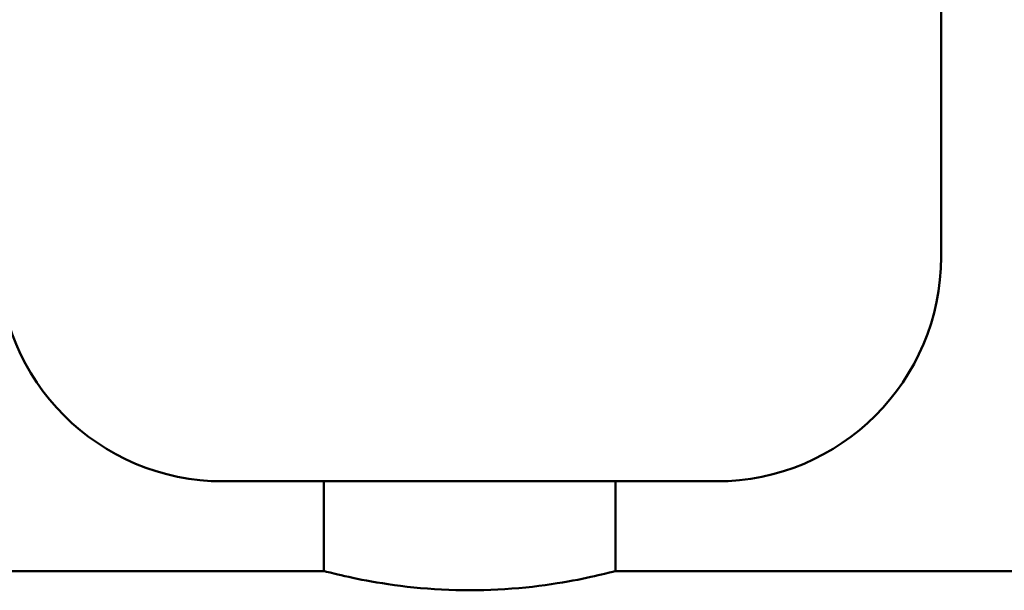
# Model space of a CAD drawing. Header units: millimetres. Extents: x 123 to 2417, y 726 to 3130.
# Tile 202 of 244: x 1406 to 1450, y 907 to 933. Entities that reach past the tile are written whole.
import ezdxf

# ---------------------------------------------------------------- set-up
doc = ezdxf.new("R2010")
doc.units = ezdxf.units.MM
doc.header["$LTSCALE"] = 12
doc.layers.add('Widoczne (ISO)', color=7, linetype='Continuous', lineweight=50)

msp = doc.modelspace()

# ---------------------------------------------------------------- linework, layer by layer
at = {"layer": 'Widoczne (ISO)'}
for p, q in [((1447.039, 922.313), (1447.039, 944.937)), ((1437.039, 912.313), (1415.039, 912.313)), ((1419.539, 908.315), (1419.539, 912.313)), ((1432.539, 908.315), (1432.539, 912.313)), ((1203.939, 908.315), (1419.539, 908.315)), ((1432.539, 908.315), (1648.139, 908.315))]:
    msp.add_line(p, q, dxfattribs=at)
for centre, start, end in [((1415.039, 922.313), 180, 270), ((1437.039, 922.313), 270, 0)]:
    msp.add_arc(centre, 10, start, end, dxfattribs=at)
for points, knots in [([(1419.539, 908.315), (1419.539, 908.315), (1419.703, 908.271), (1420.368, 908.11), (1420.867, 907.996), (1422.017, 907.781), (1422.746, 907.666), (1424.346, 907.501), (1425.218, 907.455), (1426.039, 907.455)], [2.9528322, 2.9528322, 2.9528322, 2.9528322, 3.1988813, 3.1988813, 3.4449304, 3.4449304, 3.69102, 3.69102, 3.9371096, 3.9371096, 3.9371096, 3.9371096]), ([(1426.039, 907.455), (1426.859, 907.455), (1427.731, 907.501), (1429.331, 907.666), (1430.06, 907.781), (1431.21, 907.996), (1431.709, 908.11), (1432.374, 908.271), (1432.539, 908.315), (1432.539, 908.315)], [0, 0, 0, 0, 0.2460896, 0.2460896, 0.4921792, 0.4921792, 0.7382283, 0.7382283, 0.9842774, 0.9842774, 0.9842774, 0.9842774])]:
    msp.add_open_spline(points, degree=3, knots=knots, dxfattribs=at)

doc.saveas('drawing.dxf')
